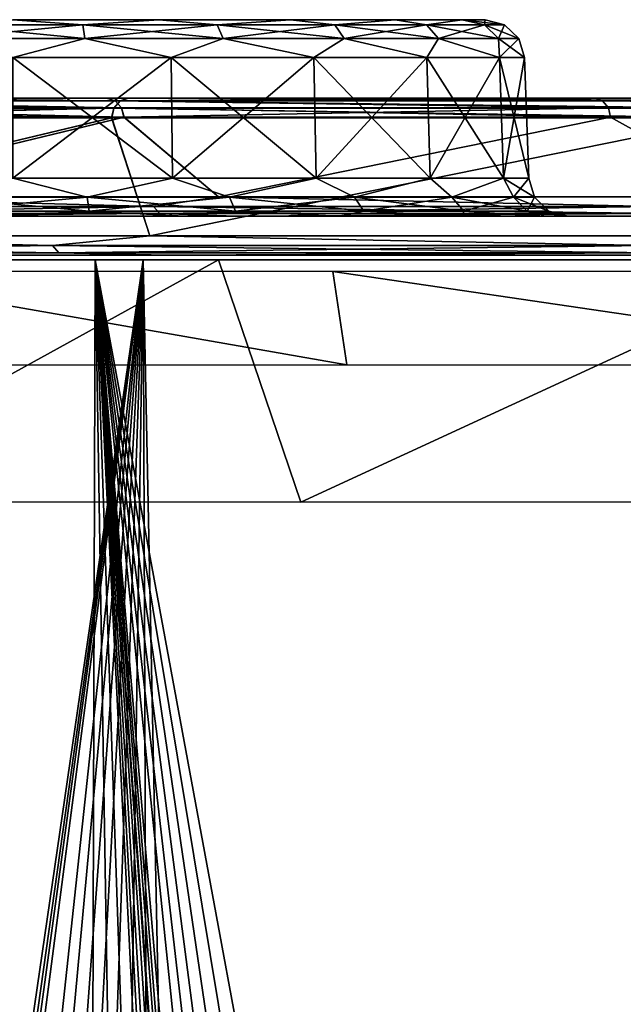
# Model space of a CAD drawing. Header units: millimetres. Extents: x -125 to 125, y -46 to 12.
# Tile 8 of 113: x -107.41 to -99.73, y -0.54 to 12. Entities that reach past the tile are written whole.
import ezdxf

# ---------------------------------------------------------------- set-up
doc = ezdxf.new("R2010")
doc.units = ezdxf.units.MM
doc.header["$LTSCALE"] = 26.699852
for name, color, linetype in [('1', 7, 'CONTINUOUS'), ('11', 7, 'CONTINUOUS'), ('15', 7, 'CONTINUOUS'), ('16', 7, 'CONTINUOUS'), ('180', 7, 'CONTINUOUS'), ('182', 7, 'CONTINUOUS'), ('183', 7, 'CONTINUOUS'), ('2', 7, 'CONTINUOUS'), ('3', 7, 'CONTINUOUS'), ('35', 7, 'CONTINUOUS'), ('36', 7, 'CONTINUOUS'), ('4', 7, 'CONTINUOUS'), ('5', 7, 'CONTINUOUS'), ('6', 7, 'CONTINUOUS'), ('73', 7, 'CONTINUOUS'), ('74', 7, 'CONTINUOUS'), ('83', 7, 'CONTINUOUS'), ('84', 7, 'CONTINUOUS'), ('89', 7, 'CONTINUOUS'), ('90', 7, 'CONTINUOUS'), ('91', 7, 'CONTINUOUS'), ('92', 7, 'CONTINUOUS'), ('93', 7, 'CONTINUOUS'), ('94', 7, 'CONTINUOUS')]:
    doc.layers.add(name, color=color, linetype=linetype)

msp = doc.modelspace()

# ---------------------------------------------------------------- linework, layer by layer
at = {"layer": '1', "linetype": 'Continuous'}
for points in [[(-112.622, 11, -53.427), (-117.837, 11, -40.653), (-106.308, 11, -50.386), (-112.622, 11, -53.427)], [(-111.221, 11, 38.339), (-117.837, 11, 40.653), (-106.308, 11, 50.386), (-111.221, 11, 38.339)], [(-106.308, 11, -50.386), (-117.837, 11, -40.653), (-111.221, 11, -38.339), (-106.308, 11, -50.386)], [(-117.837, 11, 40.653), (-112.622, 11, 53.427), (-106.308, 11, 50.386), (-117.837, 11, 40.653)], [(-106.028, 11, -65.545), (-112.622, 11, -53.427), (-100.094, 11, -61.816), (-106.028, 11, -65.545)], [(-112.622, 11, 53.427), (-106.028, 11, 65.545), (-100.094, 11, 61.816), (-112.622, 11, 53.427)], [(-106.308, 11, 50.386), (-112.622, 11, 53.427), (-100.094, 11, 61.816), (-106.308, 11, 50.386)], [(-100.094, 11, -61.816), (-112.622, 11, -53.427), (-106.308, 11, -50.386), (-100.094, 11, -61.816)], [(-106.028, 11, 65.545), (-98.135, 11, 76.861), (-92.655, 11, 72.491), (-106.028, 11, 65.545)], [(-100.094, 11, 61.816), (-106.028, 11, 65.545), (-92.655, 11, 72.491), (-100.094, 11, 61.816)], [(-92.655, 11, -72.491), (-106.028, 11, -65.545), (-100.094, 11, -61.816), (-92.655, 11, -72.491)], [(-98.135, 11, -76.861), (-106.028, 11, -65.545), (-92.655, 11, -72.491), (-98.135, 11, -76.861)]]:
    msp.add_3dface(points, dxfattribs=at)
at = {"layer": '11', "linetype": 'Continuous'}
for points in [[(-107.5, 12, -6.017), (-105.641, 12, 5.723), (-105.641, 12, -5.723), (-107.5, 12, -6.017)], [(-107.5, 12, 6.017), (-105.641, 12, 5.723), (-107.5, 12, -6.017), (-107.5, 12, 6.017)], [(-105.641, 12, -5.723), (-103.963, 12, 4.868), (-103.963, 12, -4.868), (-105.641, 12, -5.723)], [(-105.641, 12, 5.723), (-103.963, 12, 4.868), (-105.641, 12, -5.723), (-105.641, 12, 5.723)], [(-103.963, 12, -4.868), (-102.632, 12, 3.537), (-102.632, 12, -3.537), (-103.963, 12, -4.868)], [(-103.963, 12, 4.868), (-102.632, 12, 3.537), (-103.963, 12, -4.868), (-103.963, 12, 4.868)], [(-102.632, 12, 3.537), (-101.777, 12, 1.859), (-102.632, 12, -3.537), (-102.632, 12, 3.537)], [(-102.632, 12, -3.537), (-101.777, 12, 1.859), (-101.777, 12, -1.859), (-102.632, 12, -3.537)], [(-101.777, 12, 1.859), (-101.483, 12), (-101.777, 12, -1.859), (-101.777, 12, 1.859)]]:
    msp.add_3dface(points, dxfattribs=at)
at = {"layer": '15', "linetype": 'Continuous'}
for points in [[(-107.5, 11.517, -6.517), (-105.486, 11.517, -6.198), (-107.5, 9.983, -6.57), (-107.5, 11.517, -6.517)], [(-107.5, 9.983, -6.57), (-105.486, 11.517, -6.198), (-105.47, 9.983, -6.249), (-107.5, 9.983, -6.57)], [(-105.486, 11.517, -6.198), (-103.669, 11.517, -5.272), (-105.47, 9.983, -6.249), (-105.486, 11.517, -6.198)], [(-105.47, 9.983, -6.249), (-103.669, 11.517, -5.272), (-103.638, 9.983, -5.316), (-105.47, 9.983, -6.249)], [(-103.669, 11.517, -5.272), (-102.228, 11.517, -3.831), (-103.638, 9.983, -5.316), (-103.669, 11.517, -5.272)], [(-103.638, 9.983, -5.316), (-102.228, 11.517, -3.831), (-102.184, 9.983, -3.862), (-103.638, 9.983, -5.316)], [(-102.228, 11.517, -3.831), (-101.302, 11.517, -2.014), (-102.184, 9.983, -3.862), (-102.228, 11.517, -3.831)], [(-102.184, 9.983, -3.862), (-101.302, 11.517, -2.014), (-101.251, 9.983, -2.03), (-102.184, 9.983, -3.862)], [(-101.302, 11.517, -2.014), (-100.983, 11.517), (-101.251, 9.983, -2.03), (-101.302, 11.517, -2.014)], [(-101.251, 9.983, -2.03), (-100.983, 11.517), (-100.93, 9.983), (-101.251, 9.983, -2.03)]]:
    msp.add_3dface(points, dxfattribs=at)
at = {"layer": '16', "linetype": 'Continuous'}
for points in [[(-105.486, 11.517, 6.198), (-107.5, 11.517, 6.517), (-105.47, 9.983, 6.249), (-105.486, 11.517, 6.198)], [(-105.47, 9.983, 6.249), (-107.5, 11.517, 6.517), (-107.5, 9.983, 6.57), (-105.47, 9.983, 6.249)], [(-103.669, 11.517, 5.272), (-105.486, 11.517, 6.198), (-103.638, 9.983, 5.316), (-103.669, 11.517, 5.272)], [(-103.638, 9.983, 5.316), (-105.486, 11.517, 6.198), (-105.47, 9.983, 6.249), (-103.638, 9.983, 5.316)], [(-102.184, 9.983, 3.862), (-103.669, 11.517, 5.272), (-103.638, 9.983, 5.316), (-102.184, 9.983, 3.862)], [(-102.228, 11.517, 3.831), (-103.669, 11.517, 5.272), (-102.184, 9.983, 3.862), (-102.228, 11.517, 3.831)], [(-101.251, 9.983, 2.03), (-102.228, 11.517, 3.831), (-102.184, 9.983, 3.862), (-101.251, 9.983, 2.03)], [(-101.302, 11.517, 2.014), (-102.228, 11.517, 3.831), (-101.251, 9.983, 2.03), (-101.302, 11.517, 2.014)], [(-100.93, 9.983), (-100.983, 11.517), (-101.302, 11.517, 2.014), (-100.93, 9.983)], [(-100.93, 9.983), (-101.302, 11.517, 2.014), (-101.251, 9.983, 2.03), (-100.93, 9.983)]]:
    msp.add_3dface(points, dxfattribs=at)
at = {"layer": '180', "color": 2, "linetype": 'Continuous'}
for points in [[(-111.349, 8.942, 52.592), (-104.882, 8.942, 64.531), (-110.483, 5.856, 53.206), (-111.349, 8.942, 52.592)], [(-110.483, 5.856, 53.206), (-104.882, 8.942, 64.531), (-103.832, 5.856, 65.242), (-110.483, 5.856, 53.206)], [(-104.882, 8.942, 64.531), (-97.14, 8.942, 75.685), (-103.832, 5.856, 65.242), (-104.882, 8.942, 64.531)], [(-103.832, 5.856, 65.242), (-97.14, 8.942, 75.685), (-95.874, 5.856, 76.457), (-103.832, 5.856, 65.242)]]:
    msp.add_3dface(points, dxfattribs=at)
at = {"layer": '182', "color": 253, "linetype": 'Continuous', "true_color": 0xa2afbf}
for points in [[(-105.841, 8.942, -66.504), (-111.828, -32.128, -54.228), (-112.621, 8.942, -54.235), (-105.841, 8.942, -66.504)], [(-111.628, -32.221, -54.636), (-111.828, -32.128, -54.228), (-105.841, 8.942, -66.504), (-111.628, -32.221, -54.636)], [(-111.47, -32.335, -54.953), (-111.628, -32.221, -54.636), (-105.841, 8.942, -66.504), (-111.47, -32.335, -54.953)], [(-111.255, -32.585, -55.376), (-111.47, -32.335, -54.953), (-105.841, 8.942, -66.504), (-111.255, -32.585, -55.376)], [(-111.254, -32.587, -55.379), (-111.255, -32.585, -55.376), (-105.841, 8.942, -66.504), (-111.254, -32.587, -55.379)], [(-110.424, -33.595, -56.977), (-111.254, -32.587, -55.379), (-105.841, 8.942, -66.504), (-110.424, -33.595, -56.977)], [(-109.812, -34.078, -58.13), (-110.424, -33.595, -56.977), (-105.841, 8.942, -66.504), (-109.812, -34.078, -58.13)], [(-109.067, -34.487, -59.501), (-109.812, -34.078, -58.13), (-105.841, 8.942, -66.504), (-109.067, -34.487, -59.501)], [(-108.23, -34.77, -61.002), (-109.067, -34.487, -59.501), (-105.841, 8.942, -66.504), (-108.23, -34.77, -61.002)], [(-107.352, -34.897, -62.529), (-108.23, -34.77, -61.002), (-105.841, 8.942, -66.504), (-107.352, -34.897, -62.529)], [(-106.488, -34.868, -63.989), (-107.352, -34.897, -62.529), (-105.841, 8.942, -66.504), (-106.488, -34.868, -63.989)], [(-105.68, -34.699, -65.321), (-106.488, -34.868, -63.989), (-105.841, 8.942, -66.504), (-105.68, -34.699, -65.321)], [(-104.955, -34.418, -66.489), (-105.68, -34.699, -65.321), (-105.841, 8.942, -66.504), (-104.955, -34.418, -66.489)], [(-97.729, 8.942, -77.936), (-104.955, -34.418, -66.489), (-105.841, 8.942, -66.504), (-97.729, 8.942, -77.936)], [(-104.302, -34.038, -67.52), (-104.955, -34.418, -66.489), (-97.729, 8.942, -77.936), (-104.302, -34.038, -67.52)], [(-104.094, -33.926, -67.845), (-104.302, -34.038, -67.52), (-97.729, 8.942, -77.936), (-104.094, -33.926, -67.845)], [(-103.855, -33.858, -68.212), (-104.094, -33.926, -67.845), (-97.729, 8.942, -77.936), (-103.855, -33.858, -68.212)], [(-103.606, -33.846, -68.59), (-103.855, -33.858, -68.212), (-97.729, 8.942, -77.936), (-103.606, -33.846, -68.59)], [(-103.433, -33.871, -68.849), (-103.606, -33.846, -68.59), (-97.729, 8.942, -77.936), (-103.433, -33.871, -68.849)], [(-103.369, -33.888, -68.945), (-103.433, -33.871, -68.849), (-97.729, 8.942, -77.936), (-103.369, -33.888, -68.945)], [(-103.162, -33.971, -69.252), (-103.369, -33.888, -68.945), (-97.729, 8.942, -77.936), (-103.162, -33.971, -69.252)], [(-102.992, -34.083, -69.501), (-103.162, -33.971, -69.252), (-97.729, 8.942, -77.936), (-102.992, -34.083, -69.501)], [(-102.752, -34.349, -69.848), (-102.992, -34.083, -69.501), (-97.729, 8.942, -77.936), (-102.752, -34.349, -69.848)], [(-101.861, -35.381, -71.109), (-102.752, -34.349, -69.848), (-97.729, 8.942, -77.936), (-101.861, -35.381, -71.109)], [(-101.235, -35.848, -71.984), (-101.861, -35.381, -71.109), (-97.729, 8.942, -77.936), (-101.235, -35.848, -71.984)], [(-100.496, -36.228, -73.001), (-101.235, -35.848, -71.984), (-97.729, 8.942, -77.936), (-100.496, -36.228, -73.001)], [(-99.674, -36.485, -74.111), (-100.496, -36.228, -73.001), (-97.729, 8.942, -77.936), (-99.674, -36.485, -74.111)]]:
    msp.add_3dface(points, dxfattribs=at)
at = {"layer": '183', "color": 253, "linetype": 'Continuous', "true_color": 0xa2afbf}
for points in [[(-107.477, -34.889, 62.313), (-106.585, -34.879, 63.828), (-113.021, 8.942, 53.397), (-107.477, -34.889, 62.313)], [(-113.021, 8.942, 53.397), (-106.585, -34.879, 63.828), (-106.454, 8.942, 65.518), (-113.021, 8.942, 53.397)], [(-106.585, -34.879, 63.828), (-105.734, -34.714, 65.234), (-106.454, 8.942, 65.518), (-106.585, -34.879, 63.828)], [(-98.913, -36.589, 75.121), (-98.04, -36.562, 76.258), (-106.454, 8.942, 65.518), (-98.913, -36.589, 75.121)], [(-106.454, 8.942, 65.518), (-98.04, -36.562, 76.258), (-98.591, 8.942, 76.842), (-106.454, 8.942, 65.518)], [(-99.776, -36.461, 73.974), (-98.913, -36.589, 75.121), (-106.454, 8.942, 65.518), (-99.776, -36.461, 73.974)], [(-100.581, -36.192, 72.884), (-99.776, -36.461, 73.974), (-106.454, 8.942, 65.518), (-100.581, -36.192, 72.884)], [(-101.291, -35.812, 71.906), (-100.581, -36.192, 72.884), (-106.454, 8.942, 65.518), (-101.291, -35.812, 71.906)], [(-101.885, -35.36, 71.075), (-101.291, -35.812, 71.906), (-106.454, 8.942, 65.518), (-101.885, -35.36, 71.075)], [(-102.752, -34.349, 69.848), (-101.885, -35.36, 71.075), (-106.454, 8.942, 65.518), (-102.752, -34.349, 69.848)], [(-102.997, -34.079, 69.494), (-102.752, -34.349, 69.848), (-106.454, 8.942, 65.518), (-102.997, -34.079, 69.494)], [(-103.178, -33.964, 69.229), (-102.997, -34.079, 69.494), (-106.454, 8.942, 65.518), (-103.178, -33.964, 69.229)], [(-103.394, -33.881, 68.908), (-103.178, -33.964, 69.229), (-106.454, 8.942, 65.518), (-103.394, -33.881, 68.908)], [(-103.434, -33.871, 68.849), (-103.394, -33.881, 68.908), (-106.454, 8.942, 65.518), (-103.434, -33.871, 68.849)], [(-103.633, -33.845, 68.549), (-103.434, -33.871, 68.849), (-106.454, 8.942, 65.518), (-103.633, -33.845, 68.549)], [(-103.875, -33.861, 68.182), (-103.633, -33.845, 68.549), (-106.454, 8.942, 65.518), (-103.875, -33.861, 68.182)], [(-104.099, -33.928, 67.837), (-103.875, -33.861, 68.182), (-106.454, 8.942, 65.518), (-104.099, -33.928, 67.837)], [(-104.302, -34.038, 67.52), (-104.099, -33.928, 67.837), (-106.454, 8.942, 65.518), (-104.302, -34.038, 67.52)], [(-104.965, -34.422, 66.473), (-104.302, -34.038, 67.52), (-106.454, 8.942, 65.518), (-104.965, -34.422, 66.473)], [(-105.734, -34.714, 65.234), (-104.965, -34.422, 66.473), (-106.454, 8.942, 65.518), (-105.734, -34.714, 65.234)]]:
    msp.add_3dface(points, dxfattribs=at)
at = {"layer": '2', "linetype": 'Continuous'}
for points in [[(-117.117, 9.5), (117.117, 9.5), (116.325, 9.5, -13.596), (-117.117, 9.5)], [(-116.325, 9.5, 13.596), (117.117, 9.5), (-117.117, 9.5), (-116.325, 9.5, 13.596)], [(-116.325, 9.5, -13.596), (-117.117, 9.5), (116.325, 9.5, -13.596), (-116.325, 9.5, -13.596)], [(116.325, 9.5, 13.596), (117.117, 9.5), (-116.325, 9.5, 13.596), (116.325, 9.5, 13.596)], [(-113.96, 9.5, 27.009), (116.325, 9.5, 13.596), (-116.325, 9.5, 13.596), (-113.96, 9.5, 27.009)], [(113.96, 9.5, -27.009), (-116.325, 9.5, -13.596), (116.325, 9.5, -13.596), (113.96, 9.5, -27.009)], [(-113.96, 9.5, -27.009), (-116.325, 9.5, -13.596), (113.96, 9.5, -27.009), (-113.96, 9.5, -27.009)], [(-110.054, 9.5, 40.056), (113.96, 9.5, 27.009), (-113.96, 9.5, 27.009), (-110.054, 9.5, 40.056)], [(113.96, 9.5, 27.009), (116.325, 9.5, 13.596), (-113.96, 9.5, 27.009), (113.96, 9.5, 27.009)], [(110.054, 9.5, -40.056), (-113.96, 9.5, -27.009), (113.96, 9.5, -27.009), (110.054, 9.5, -40.056)], [(-110.054, 9.5, -40.056), (-113.96, 9.5, -27.009), (110.054, 9.5, -40.056), (-110.054, 9.5, -40.056)], [(104.66, 9.5, -52.562), (-110.054, 9.5, -40.056), (110.054, 9.5, -40.056), (104.66, 9.5, -52.562)], [(-104.66, 9.5, 52.562), (110.054, 9.5, 40.056), (-110.054, 9.5, 40.056), (-104.66, 9.5, 52.562)], [(110.054, 9.5, 40.056), (113.96, 9.5, 27.009), (-110.054, 9.5, 40.056), (110.054, 9.5, 40.056)], [(-104.66, 9.5, -52.562), (-110.054, 9.5, -40.056), (104.66, 9.5, -52.562), (-104.66, 9.5, -52.562)], [(97.85, 9.5, -64.357), (-104.66, 9.5, -52.562), (104.66, 9.5, -52.562), (97.85, 9.5, -64.357)], [(-97.85, 9.5, -64.357), (-104.66, 9.5, -52.562), (97.85, 9.5, -64.357), (-97.85, 9.5, -64.357)], [(-97.85, 9.5, 64.357), (104.66, 9.5, 52.562), (-104.66, 9.5, 52.562), (-97.85, 9.5, 64.357)], [(104.66, 9.5, 52.562), (110.054, 9.5, 40.056), (-104.66, 9.5, 52.562), (104.66, 9.5, 52.562)]]:
    msp.add_3dface(points, dxfattribs=at)
at = {"layer": '3', "linetype": 'Continuous'}
for points in [[(-123.868, 9, 13.956), (-124.652, 9), (123.868, 9, 13.956), (-123.868, 9, 13.956)], [(-124.652, 9), (124.652, 9), (123.868, 9, 13.956), (-124.652, 9)], [(-123.868, 9, -13.956), (124.652, 9), (-124.652, 9), (-123.868, 9, -13.956)], [(123.868, 9, -13.956), (124.652, 9), (-123.868, 9, -13.956), (123.868, 9, -13.956)], [(121.527, 9, 27.737), (-123.868, 9, 13.956), (123.868, 9, 13.956), (121.527, 9, 27.737)], [(-121.527, 9, 27.737), (-123.868, 9, 13.956), (121.527, 9, 27.737), (-121.527, 9, 27.737)], [(-121.527, 9, -27.737), (123.868, 9, -13.956), (-123.868, 9, -13.956), (-121.527, 9, -27.737)], [(117.657, 9, 41.17), (-121.527, 9, 27.737), (121.527, 9, 27.737), (117.657, 9, 41.17)], [(-117.657, 9, 41.17), (-121.527, 9, 27.737), (117.657, 9, 41.17), (-117.657, 9, 41.17)], [(-117.657, 9, -41.17), (121.527, 9, -27.737), (-121.527, 9, -27.737), (-117.657, 9, -41.17)], [(121.527, 9, -27.737), (123.868, 9, -13.956), (-121.527, 9, -27.737), (121.527, 9, -27.737)], [(112.308, 9, 54.084), (-117.657, 9, 41.17), (117.657, 9, 41.17), (112.308, 9, 54.084)], [(-112.308, 9, 54.084), (-117.657, 9, 41.17), (112.308, 9, 54.084), (-112.308, 9, 54.084)], [(-112.308, 9, -54.084), (117.657, 9, -41.17), (-117.657, 9, -41.17), (-112.308, 9, -54.084)], [(117.657, 9, -41.17), (121.527, 9, -27.737), (-117.657, 9, -41.17), (117.657, 9, -41.17)], [(105.546, 9, 66.319), (-112.308, 9, 54.084), (112.308, 9, 54.084), (105.546, 9, 66.319)], [(-105.546, 9, 66.319), (-112.308, 9, 54.084), (105.546, 9, 66.319), (-105.546, 9, 66.319)], [(-105.546, 9, -66.319), (112.308, 9, -54.084), (-112.308, 9, -54.084), (-105.546, 9, -66.319)], [(112.308, 9, -54.084), (117.657, 9, -41.17), (-112.308, 9, -54.084), (112.308, 9, -54.084)], [(97.457, 9, 77.719), (-105.546, 9, 66.319), (105.546, 9, 66.319), (97.457, 9, 77.719)], [(-97.457, 9, 77.719), (-105.546, 9, 66.319), (97.457, 9, 77.719), (-97.457, 9, 77.719)], [(-97.457, 9, -77.719), (105.546, 9, -66.319), (-105.546, 9, -66.319), (-97.457, 9, -77.719)], [(105.546, 9, -66.319), (112.308, 9, -54.084), (-105.546, 9, -66.319), (105.546, 9, -66.319)]]:
    msp.add_3dface(points, dxfattribs=at)
at = {"layer": '35', "linetype": 'Continuous'}
for points in [[(-110.987, 10.757, -38.251), (-110.289, 9.743, -40.142), (-106.086, 10.757, -50.269), (-110.987, 10.757, -38.251)], [(-110.289, 9.743, -40.142), (-104.883, 9.743, -52.674), (-106.086, 10.757, -50.269), (-110.289, 9.743, -40.142)], [(-106.086, 10.757, -50.269), (-104.883, 9.743, -52.674), (-99.889, 10.757, -61.673), (-106.086, 10.757, -50.269)], [(-104.883, 9.743, -52.674), (-98.059, 9.743, -64.494), (-99.889, 10.757, -61.673), (-104.883, 9.743, -52.674)], [(-99.889, 10.757, -61.673), (-98.059, 9.743, -64.494), (-92.47, 10.757, -72.322), (-99.889, 10.757, -61.673)]]:
    msp.add_3dface(points, dxfattribs=at)
at = {"layer": '36', "linetype": 'Continuous'}
for points in [[(-110.985, 10.757, 38.258), (-106.084, 10.757, 50.274), (-110.289, 9.743, 40.142), (-110.985, 10.757, 38.258)], [(-110.289, 9.743, 40.142), (-106.084, 10.757, 50.274), (-104.883, 9.743, 52.674), (-110.289, 9.743, 40.142)], [(-106.084, 10.757, 50.274), (-99.887, 10.757, 61.676), (-104.883, 9.743, 52.674), (-106.084, 10.757, 50.274)], [(-104.883, 9.743, 52.674), (-99.887, 10.757, 61.676), (-98.059, 9.743, 64.494), (-104.883, 9.743, 52.674)], [(-99.887, 10.757, 61.676), (-92.469, 10.757, 72.324), (-98.059, 9.743, 64.494), (-99.887, 10.757, 61.676)]]:
    msp.add_3dface(points, dxfattribs=at)
at = {"layer": '4', "linetype": 'Continuous'}
for points in [[(-103.247, 7.607, 64.874), (-110.049, 8.793, 52.997), (-109.861, 7.607, 52.906), (-103.247, 7.607, 64.874)], [(-103.424, 8.793, 64.985), (-110.049, 8.793, 52.997), (-103.247, 7.607, 64.874), (-103.424, 8.793, 64.985)], [(-95.334, 7.607, 76.026), (-103.424, 8.793, 64.985), (-103.247, 7.607, 64.874), (-95.334, 7.607, 76.026)], [(-95.497, 8.793, 76.157), (-103.424, 8.793, 64.985), (-95.334, 7.607, 76.026), (-95.497, 8.793, 76.157)]]:
    msp.add_3dface(points, dxfattribs=at)
at = {"layer": '5', "linetype": 'Continuous'}
for points in [[(-112.848, 10.75, -53.534), (-106.243, 10.75, -65.673), (-112.533, 9.25, -54.193), (-112.848, 10.75, -53.534)], [(-112.533, 9.25, -54.193), (-106.243, 10.75, -65.673), (-105.758, 9.25, -66.452), (-112.533, 9.25, -54.193)], [(-106.243, 10.75, -65.673), (-98.337, 10.75, -77.009), (-105.758, 9.25, -66.452), (-106.243, 10.75, -65.673)], [(-105.758, 9.25, -66.452), (-98.337, 10.75, -77.009), (-97.652, 9.25, -77.875), (-105.758, 9.25, -66.452)]]:
    msp.add_3dface(points, dxfattribs=at)
at = {"layer": '6', "linetype": 'Continuous'}
for points in [[(-112.85, 10.75, 53.529), (-112.533, 9.25, 54.193), (-106.245, 10.75, 65.67), (-112.85, 10.75, 53.529)], [(-112.533, 9.25, 54.193), (-105.758, 9.25, 66.452), (-106.245, 10.75, 65.67), (-112.533, 9.25, 54.193)], [(-106.245, 10.75, 65.67), (-105.758, 9.25, 66.452), (-98.338, 10.75, 77.007), (-106.245, 10.75, 65.67)], [(-105.758, 9.25, 66.452), (-97.652, 9.25, 77.875), (-98.338, 10.75, 77.007), (-105.758, 9.25, 66.452)]]:
    msp.add_3dface(points, dxfattribs=at)
at = {"layer": '73', "linetype": 'Continuous'}
for points in [[(-106.583, 11.76, 6.379), (-108.391, 11.936, 6.198), (-108.417, 11.76, 6.379), (-106.583, 11.76, 6.379)], [(-106.609, 11.936, 6.198), (-107.5, 12, 6.017), (-108.391, 11.936, 6.198), (-106.609, 11.936, 6.198)], [(-106.609, 11.936, 6.198), (-108.391, 11.936, 6.198), (-106.583, 11.76, 6.379), (-106.609, 11.936, 6.198)], [(-105.641, 12, 5.723), (-107.5, 12, 6.017), (-106.609, 11.936, 6.198), (-105.641, 12, 5.723)], [(-104.899, 11.936, 5.696), (-105.641, 12, 5.723), (-106.609, 11.936, 6.198), (-104.899, 11.936, 5.696)], [(-104.899, 11.936, 5.696), (-106.609, 11.936, 6.198), (-104.823, 11.76, 5.862), (-104.899, 11.936, 5.696)], [(-104.823, 11.76, 5.862), (-106.609, 11.936, 6.198), (-106.583, 11.76, 6.379), (-104.823, 11.76, 5.862)], [(-103.963, 12, 4.868), (-105.641, 12, 5.723), (-104.899, 11.936, 5.696), (-103.963, 12, 4.868)], [(-103.399, 11.936, 4.732), (-103.963, 12, 4.868), (-104.899, 11.936, 5.696), (-103.399, 11.936, 4.732)], [(-103.399, 11.936, 4.732), (-104.899, 11.936, 5.696), (-103.28, 11.76, 4.87), (-103.399, 11.936, 4.732)], [(-103.28, 11.76, 4.87), (-104.899, 11.936, 5.696), (-104.823, 11.76, 5.862), (-103.28, 11.76, 4.87)], [(-102.632, 12, 3.537), (-103.963, 12, 4.868), (-103.399, 11.936, 4.732), (-102.632, 12, 3.537)], [(-102.232, 11.936, 3.385), (-102.632, 12, 3.537), (-103.399, 11.936, 4.732), (-102.232, 11.936, 3.385)], [(-102.232, 11.936, 3.385), (-103.399, 11.936, 4.732), (-102.079, 11.76, 3.484), (-102.232, 11.936, 3.385)], [(-102.079, 11.76, 3.484), (-103.399, 11.936, 4.732), (-103.28, 11.76, 4.87), (-102.079, 11.76, 3.484)], [(-101.777, 12, 1.859), (-102.632, 12, 3.537), (-102.232, 11.936, 3.385), (-101.777, 12, 1.859)], [(-101.492, 11.936, 1.764), (-101.777, 12, 1.859), (-102.232, 11.936, 3.385), (-101.492, 11.936, 1.764)], [(-101.492, 11.936, 1.764), (-102.232, 11.936, 3.385), (-101.317, 11.76, 1.816), (-101.492, 11.936, 1.764)], [(-101.317, 11.76, 1.816), (-102.232, 11.936, 3.385), (-102.079, 11.76, 3.484), (-101.317, 11.76, 1.816)], [(-101.238, 11.936), (-101.777, 12, 1.859), (-101.492, 11.936, 1.764), (-101.238, 11.936)], [(-101.483, 12), (-101.777, 12, 1.859), (-101.238, 11.936), (-101.483, 12)], [(-101.238, 11.936), (-101.492, 11.936, 1.764), (-101.056, 11.76), (-101.238, 11.936)], [(-101.056, 11.76), (-101.492, 11.936, 1.764), (-101.317, 11.76, 1.816), (-101.056, 11.76)], [(-107.5, 11.517, 6.517), (-106.583, 11.76, 6.379), (-108.417, 11.76, 6.379), (-107.5, 11.517, 6.517)], [(-107.5, 11.517, 6.517), (-105.486, 11.517, 6.198), (-106.583, 11.76, 6.379), (-107.5, 11.517, 6.517)], [(-105.486, 11.517, 6.198), (-104.823, 11.76, 5.862), (-106.583, 11.76, 6.379), (-105.486, 11.517, 6.198)], [(-105.486, 11.517, 6.198), (-103.669, 11.517, 5.272), (-104.823, 11.76, 5.862), (-105.486, 11.517, 6.198)], [(-103.669, 11.517, 5.272), (-103.28, 11.76, 4.87), (-104.823, 11.76, 5.862), (-103.669, 11.517, 5.272)], [(-103.669, 11.517, 5.272), (-102.228, 11.517, 3.831), (-103.28, 11.76, 4.87), (-103.669, 11.517, 5.272)], [(-102.228, 11.517, 3.831), (-102.079, 11.76, 3.484), (-103.28, 11.76, 4.87), (-102.228, 11.517, 3.831)], [(-102.228, 11.517, 3.831), (-101.302, 11.517, 2.014), (-102.079, 11.76, 3.484), (-102.228, 11.517, 3.831)], [(-101.302, 11.517, 2.014), (-101.317, 11.76, 1.816), (-102.079, 11.76, 3.484), (-101.302, 11.517, 2.014)], [(-101.302, 11.517, 2.014), (-100.983, 11.517), (-101.317, 11.76, 1.816), (-101.302, 11.517, 2.014)], [(-100.983, 11.517), (-101.056, 11.76), (-101.317, 11.76, 1.816), (-100.983, 11.517)]]:
    msp.add_3dface(points, dxfattribs=at)
at = {"layer": '74', "linetype": 'Continuous'}
for points in [[(-108.391, 11.936, -6.198), (-106.609, 11.936, -6.198), (-108.417, 11.76, -6.379), (-108.391, 11.936, -6.198)], [(-108.417, 11.76, -6.379), (-106.609, 11.936, -6.198), (-106.583, 11.76, -6.379), (-108.417, 11.76, -6.379)], [(-108.391, 11.936, -6.198), (-107.5, 12, -6.017), (-106.609, 11.936, -6.198), (-108.391, 11.936, -6.198)], [(-107.5, 12, -6.017), (-105.641, 12, -5.723), (-106.609, 11.936, -6.198), (-107.5, 12, -6.017)], [(-106.609, 11.936, -6.198), (-105.641, 12, -5.723), (-104.899, 11.936, -5.696), (-106.609, 11.936, -6.198)], [(-106.609, 11.936, -6.198), (-104.899, 11.936, -5.696), (-106.583, 11.76, -6.379), (-106.609, 11.936, -6.198)], [(-106.583, 11.76, -6.379), (-104.899, 11.936, -5.696), (-104.823, 11.76, -5.862), (-106.583, 11.76, -6.379)], [(-105.641, 12, -5.723), (-103.963, 12, -4.868), (-104.899, 11.936, -5.696), (-105.641, 12, -5.723)], [(-104.899, 11.936, -5.696), (-103.963, 12, -4.868), (-103.399, 11.936, -4.732), (-104.899, 11.936, -5.696)], [(-104.899, 11.936, -5.696), (-103.399, 11.936, -4.732), (-104.823, 11.76, -5.862), (-104.899, 11.936, -5.696)], [(-104.823, 11.76, -5.862), (-103.399, 11.936, -4.732), (-103.28, 11.76, -4.87), (-104.823, 11.76, -5.862)], [(-103.963, 12, -4.868), (-102.632, 12, -3.537), (-103.399, 11.936, -4.732), (-103.963, 12, -4.868)], [(-103.399, 11.936, -4.732), (-102.632, 12, -3.537), (-102.232, 11.936, -3.385), (-103.399, 11.936, -4.732)], [(-103.399, 11.936, -4.732), (-102.232, 11.936, -3.385), (-103.28, 11.76, -4.87), (-103.399, 11.936, -4.732)], [(-103.28, 11.76, -4.87), (-102.232, 11.936, -3.385), (-102.079, 11.76, -3.484), (-103.28, 11.76, -4.87)], [(-102.632, 12, -3.537), (-101.777, 12, -1.859), (-102.232, 11.936, -3.385), (-102.632, 12, -3.537)], [(-102.232, 11.936, -3.385), (-101.777, 12, -1.859), (-101.492, 11.936, -1.764), (-102.232, 11.936, -3.385)], [(-102.232, 11.936, -3.385), (-101.492, 11.936, -1.764), (-102.079, 11.76, -3.484), (-102.232, 11.936, -3.385)], [(-102.079, 11.76, -3.484), (-101.492, 11.936, -1.764), (-101.317, 11.76, -1.816), (-102.079, 11.76, -3.484)], [(-101.777, 12, -1.859), (-101.483, 12), (-101.492, 11.936, -1.764), (-101.777, 12, -1.859)], [(-101.483, 12), (-101.238, 11.936), (-101.492, 11.936, -1.764), (-101.483, 12)], [(-101.492, 11.936, -1.764), (-101.238, 11.936), (-101.317, 11.76, -1.816), (-101.492, 11.936, -1.764)], [(-101.238, 11.936), (-101.056, 11.76), (-101.317, 11.76, -1.816), (-101.238, 11.936)], [(-107.5, 11.517, -6.517), (-108.417, 11.76, -6.379), (-106.583, 11.76, -6.379), (-107.5, 11.517, -6.517)], [(-105.486, 11.517, -6.198), (-107.5, 11.517, -6.517), (-106.583, 11.76, -6.379), (-105.486, 11.517, -6.198)], [(-105.486, 11.517, -6.198), (-106.583, 11.76, -6.379), (-104.823, 11.76, -5.862), (-105.486, 11.517, -6.198)], [(-103.669, 11.517, -5.272), (-105.486, 11.517, -6.198), (-104.823, 11.76, -5.862), (-103.669, 11.517, -5.272)], [(-103.669, 11.517, -5.272), (-104.823, 11.76, -5.862), (-103.28, 11.76, -4.87), (-103.669, 11.517, -5.272)], [(-102.228, 11.517, -3.831), (-103.669, 11.517, -5.272), (-103.28, 11.76, -4.87), (-102.228, 11.517, -3.831)], [(-102.228, 11.517, -3.831), (-103.28, 11.76, -4.87), (-102.079, 11.76, -3.484), (-102.228, 11.517, -3.831)], [(-101.302, 11.517, -2.014), (-102.228, 11.517, -3.831), (-102.079, 11.76, -3.484), (-101.302, 11.517, -2.014)], [(-101.302, 11.517, -2.014), (-102.079, 11.76, -3.484), (-101.317, 11.76, -1.816), (-101.302, 11.517, -2.014)], [(-101.056, 11.76), (-101.302, 11.517, -2.014), (-101.317, 11.76, -1.816), (-101.056, 11.76)], [(-100.983, 11.517), (-101.302, 11.517, -2.014), (-101.056, 11.76), (-100.983, 11.517)]]:
    msp.add_3dface(points, dxfattribs=at)
at = {"layer": '83', "linetype": 'Continuous'}
for points in [[(-107.5, 9.983, 6.57), (-108.445, 9.74, 6.575), (-106.555, 9.74, 6.575), (-107.5, 9.983, 6.57)], [(-105.47, 9.983, 6.249), (-107.5, 9.983, 6.57), (-106.555, 9.74, 6.575), (-105.47, 9.983, 6.249)], [(-105.47, 9.983, 6.249), (-106.555, 9.74, 6.575), (-104.74, 9.74, 6.043), (-105.47, 9.983, 6.249)], [(-103.638, 9.983, 5.316), (-105.47, 9.983, 6.249), (-104.74, 9.74, 6.043), (-103.638, 9.983, 5.316)], [(-103.638, 9.983, 5.316), (-104.74, 9.74, 6.043), (-103.15, 9.74, 5.02), (-103.638, 9.983, 5.316)], [(-102.184, 9.983, 3.862), (-103.638, 9.983, 5.316), (-103.15, 9.74, 5.02), (-102.184, 9.983, 3.862)], [(-102.184, 9.983, 3.862), (-103.15, 9.74, 5.02), (-101.911, 9.74, 3.592), (-102.184, 9.983, 3.862)], [(-101.251, 9.983, 2.03), (-102.184, 9.983, 3.862), (-101.911, 9.74, 3.592), (-101.251, 9.983, 2.03)], [(-101.251, 9.983, 2.03), (-101.911, 9.74, 3.592), (-101.126, 9.74, 1.872), (-101.251, 9.983, 2.03)], [(-101.251, 9.983, 2.03), (-101.126, 9.74, 1.872), (-100.857, 9.74), (-101.251, 9.983, 2.03)], [(-100.93, 9.983), (-101.251, 9.983, 2.03), (-100.857, 9.74), (-100.93, 9.983)], [(-108.471, 9.564, 6.756), (-106.529, 9.564, 6.756), (-108.445, 9.74, 6.575), (-108.471, 9.564, 6.756)], [(-108.445, 9.74, 6.575), (-106.529, 9.564, 6.756), (-106.555, 9.74, 6.575), (-108.445, 9.74, 6.575)], [(-106.529, 9.564, 6.756), (-104.665, 9.564, 6.209), (-106.555, 9.74, 6.575), (-106.529, 9.564, 6.756)], [(-106.555, 9.74, 6.575), (-104.665, 9.564, 6.209), (-104.74, 9.74, 6.043), (-106.555, 9.74, 6.575)], [(-104.74, 9.74, 6.043), (-103.03, 9.564, 5.158), (-103.15, 9.74, 5.02), (-104.74, 9.74, 6.043)], [(-104.665, 9.564, 6.209), (-103.03, 9.564, 5.158), (-104.74, 9.74, 6.043), (-104.665, 9.564, 6.209)], [(-103.15, 9.74, 5.02), (-101.758, 9.564, 3.69), (-101.911, 9.74, 3.592), (-103.15, 9.74, 5.02)], [(-103.03, 9.564, 5.158), (-101.758, 9.564, 3.69), (-103.15, 9.74, 5.02), (-103.03, 9.564, 5.158)], [(-101.911, 9.74, 3.592), (-100.951, 9.564, 1.923), (-101.126, 9.74, 1.872), (-101.911, 9.74, 3.592)], [(-101.758, 9.564, 3.69), (-100.951, 9.564, 1.923), (-101.911, 9.74, 3.592), (-101.758, 9.564, 3.69)], [(-101.126, 9.74, 1.872), (-100.675, 9.564), (-100.857, 9.74), (-101.126, 9.74, 1.872)], [(-100.951, 9.564, 1.923), (-100.675, 9.564), (-101.126, 9.74, 1.872), (-100.951, 9.564, 1.923)], [(-106.529, 9.564, 6.756), (-108.471, 9.564, 6.756), (-107.5, 9.5, 7.07), (-106.529, 9.564, 6.756)], [(-105.315, 9.5, 6.724), (-106.529, 9.564, 6.756), (-107.5, 9.5, 7.07), (-105.315, 9.5, 6.724)], [(-104.665, 9.564, 6.209), (-106.529, 9.564, 6.756), (-105.315, 9.5, 6.724), (-104.665, 9.564, 6.209)], [(-103.344, 9.5, 5.72), (-104.665, 9.564, 6.209), (-105.315, 9.5, 6.724), (-103.344, 9.5, 5.72)], [(-103.03, 9.564, 5.158), (-104.665, 9.564, 6.209), (-103.344, 9.5, 5.72), (-103.03, 9.564, 5.158)], [(-101.78, 9.5, 4.156), (-103.03, 9.564, 5.158), (-103.344, 9.5, 5.72), (-101.78, 9.5, 4.156)], [(-101.758, 9.564, 3.69), (-103.03, 9.564, 5.158), (-101.78, 9.5, 4.156), (-101.758, 9.564, 3.69)], [(-100.776, 9.5, 2.185), (-101.758, 9.564, 3.69), (-101.78, 9.5, 4.156), (-100.776, 9.5, 2.185)], [(-100.951, 9.564, 1.923), (-101.758, 9.564, 3.69), (-100.776, 9.5, 2.185), (-100.951, 9.564, 1.923)], [(-100.43, 9.5), (-100.951, 9.564, 1.923), (-100.776, 9.5, 2.185), (-100.43, 9.5)], [(-100.675, 9.564), (-100.951, 9.564, 1.923), (-100.43, 9.5), (-100.675, 9.564)]]:
    msp.add_3dface(points, dxfattribs=at)
at = {"layer": '84', "linetype": 'Continuous'}
for points in [[(-107.5, 9.983, -6.57), (-106.555, 9.74, -6.575), (-108.445, 9.74, -6.575), (-107.5, 9.983, -6.57)], [(-107.5, 9.983, -6.57), (-105.47, 9.983, -6.249), (-106.555, 9.74, -6.575), (-107.5, 9.983, -6.57)], [(-105.47, 9.983, -6.249), (-104.74, 9.74, -6.043), (-106.555, 9.74, -6.575), (-105.47, 9.983, -6.249)], [(-105.47, 9.983, -6.249), (-103.638, 9.983, -5.316), (-104.74, 9.74, -6.043), (-105.47, 9.983, -6.249)], [(-103.638, 9.983, -5.316), (-103.15, 9.74, -5.02), (-104.74, 9.74, -6.043), (-103.638, 9.983, -5.316)], [(-103.638, 9.983, -5.316), (-102.184, 9.983, -3.862), (-103.15, 9.74, -5.02), (-103.638, 9.983, -5.316)], [(-102.184, 9.983, -3.862), (-101.911, 9.74, -3.592), (-103.15, 9.74, -5.02), (-102.184, 9.983, -3.862)], [(-102.184, 9.983, -3.862), (-101.251, 9.983, -2.03), (-101.911, 9.74, -3.592), (-102.184, 9.983, -3.862)], [(-101.251, 9.983, -2.03), (-101.126, 9.74, -1.872), (-101.911, 9.74, -3.592), (-101.251, 9.983, -2.03)], [(-101.251, 9.983, -2.03), (-100.93, 9.983), (-101.126, 9.74, -1.872), (-101.251, 9.983, -2.03)], [(-100.93, 9.983), (-100.857, 9.74), (-101.126, 9.74, -1.872), (-100.93, 9.983)], [(-106.555, 9.74, -6.575), (-108.471, 9.564, -6.756), (-108.445, 9.74, -6.575), (-106.555, 9.74, -6.575)], [(-106.529, 9.564, -6.756), (-108.471, 9.564, -6.756), (-106.555, 9.74, -6.575), (-106.529, 9.564, -6.756)], [(-104.74, 9.74, -6.043), (-106.529, 9.564, -6.756), (-106.555, 9.74, -6.575), (-104.74, 9.74, -6.043)], [(-104.665, 9.564, -6.209), (-106.529, 9.564, -6.756), (-104.74, 9.74, -6.043), (-104.665, 9.564, -6.209)], [(-103.15, 9.74, -5.02), (-104.665, 9.564, -6.209), (-104.74, 9.74, -6.043), (-103.15, 9.74, -5.02)], [(-103.03, 9.564, -5.158), (-104.665, 9.564, -6.209), (-103.15, 9.74, -5.02), (-103.03, 9.564, -5.158)], [(-101.911, 9.74, -3.592), (-103.03, 9.564, -5.158), (-103.15, 9.74, -5.02), (-101.911, 9.74, -3.592)], [(-101.758, 9.564, -3.69), (-103.03, 9.564, -5.158), (-101.911, 9.74, -3.592), (-101.758, 9.564, -3.69)], [(-101.126, 9.74, -1.872), (-101.758, 9.564, -3.69), (-101.911, 9.74, -3.592), (-101.126, 9.74, -1.872)], [(-100.951, 9.564, -1.923), (-101.758, 9.564, -3.69), (-101.126, 9.74, -1.872), (-100.951, 9.564, -1.923)], [(-100.857, 9.74), (-100.951, 9.564, -1.923), (-101.126, 9.74, -1.872), (-100.857, 9.74)], [(-100.857, 9.74), (-100.675, 9.564), (-100.951, 9.564, -1.923), (-100.857, 9.74)], [(-108.471, 9.564, -6.756), (-106.529, 9.564, -6.756), (-107.5, 9.5, -7.07), (-108.471, 9.564, -6.756)], [(-107.5, 9.5, -7.07), (-106.529, 9.564, -6.756), (-105.315, 9.5, -6.724), (-107.5, 9.5, -7.07)], [(-106.529, 9.564, -6.756), (-104.665, 9.564, -6.209), (-105.315, 9.5, -6.724), (-106.529, 9.564, -6.756)], [(-105.315, 9.5, -6.724), (-104.665, 9.564, -6.209), (-103.344, 9.5, -5.72), (-105.315, 9.5, -6.724)], [(-104.665, 9.564, -6.209), (-103.03, 9.564, -5.158), (-103.344, 9.5, -5.72), (-104.665, 9.564, -6.209)], [(-103.344, 9.5, -5.72), (-103.03, 9.564, -5.158), (-101.78, 9.5, -4.156), (-103.344, 9.5, -5.72)], [(-103.03, 9.564, -5.158), (-101.758, 9.564, -3.69), (-101.78, 9.5, -4.156), (-103.03, 9.564, -5.158)], [(-101.78, 9.5, -4.156), (-101.758, 9.564, -3.69), (-100.776, 9.5, -2.185), (-101.78, 9.5, -4.156)], [(-101.758, 9.564, -3.69), (-100.951, 9.564, -1.923), (-100.776, 9.5, -2.185), (-101.758, 9.564, -3.69)], [(-100.951, 9.564, -1.923), (-100.675, 9.564), (-100.776, 9.5, -2.185), (-100.951, 9.564, -1.923)], [(-100.675, 9.564), (-100.43, 9.5), (-100.776, 9.5, -2.185), (-100.675, 9.564)]]:
    msp.add_3dface(points, dxfattribs=at)
at = {"layer": '89', "linetype": 'Continuous'}
for points in [[(-106.995, 9.125, 64.377), (-112.533, 9.25, 54.193), (-113.328, 9.125, 52.431), (-106.995, 9.125, 64.377)], [(-105.758, 9.25, 66.452), (-112.533, 9.25, 54.193), (-106.995, 9.125, 64.377), (-105.758, 9.25, 66.452)], [(-99.407, 9.125, 75.567), (-105.758, 9.25, 66.452), (-106.995, 9.125, 64.377), (-99.407, 9.125, 75.567)], [(-97.652, 9.25, 77.875), (-105.758, 9.25, 66.452), (-99.407, 9.125, 75.567), (-97.652, 9.25, 77.875)], [(-106.995, 9.125, 64.377), (-113.328, 9.125, 52.431), (-106.916, 9.033, 64.329), (-106.995, 9.125, 64.377)], [(-106.916, 9.033, 64.329), (-113.328, 9.125, 52.431), (-113.245, 9.033, 52.393), (-106.916, 9.033, 64.329)], [(-112.308, 9, 54.084), (-106.916, 9.033, 64.329), (-113.245, 9.033, 52.393), (-112.308, 9, 54.084)], [(-112.308, 9, 54.084), (-105.546, 9, 66.319), (-106.916, 9.033, 64.329), (-112.308, 9, 54.084)], [(-99.407, 9.125, 75.567), (-106.995, 9.125, 64.377), (-99.334, 9.033, 75.512), (-99.407, 9.125, 75.567)], [(-99.334, 9.033, 75.512), (-106.995, 9.125, 64.377), (-106.916, 9.033, 64.329), (-99.334, 9.033, 75.512)], [(-105.546, 9, 66.319), (-99.334, 9.033, 75.512), (-106.916, 9.033, 64.329), (-105.546, 9, 66.319)], [(-105.546, 9, 66.319), (-97.457, 9, 77.719), (-99.334, 9.033, 75.512), (-105.546, 9, 66.319)]]:
    msp.add_3dface(points, dxfattribs=at)
at = {"layer": '90', "linetype": 'Continuous'}
for points in [[(-113.328, 9.125, -52.431), (-112.533, 9.25, -54.193), (-106.995, 9.125, -64.377), (-113.328, 9.125, -52.431)], [(-112.533, 9.25, -54.193), (-105.758, 9.25, -66.452), (-106.995, 9.125, -64.377), (-112.533, 9.25, -54.193)], [(-106.995, 9.125, -64.377), (-105.758, 9.25, -66.452), (-99.407, 9.125, -75.567), (-106.995, 9.125, -64.377)], [(-105.758, 9.25, -66.452), (-97.652, 9.25, -77.875), (-99.407, 9.125, -75.567), (-105.758, 9.25, -66.452)], [(-113.328, 9.125, -52.431), (-106.995, 9.125, -64.377), (-113.245, 9.033, -52.393), (-113.328, 9.125, -52.431)], [(-113.245, 9.033, -52.393), (-106.995, 9.125, -64.377), (-106.916, 9.033, -64.329), (-113.245, 9.033, -52.393)], [(-112.308, 9, -54.084), (-113.245, 9.033, -52.393), (-106.916, 9.033, -64.329), (-112.308, 9, -54.084)], [(-105.546, 9, -66.319), (-112.308, 9, -54.084), (-106.916, 9.033, -64.329), (-105.546, 9, -66.319)], [(-106.995, 9.125, -64.377), (-99.407, 9.125, -75.567), (-106.916, 9.033, -64.329), (-106.995, 9.125, -64.377)], [(-106.916, 9.033, -64.329), (-99.407, 9.125, -75.567), (-99.334, 9.033, -75.512), (-106.916, 9.033, -64.329)], [(-105.546, 9, -66.319), (-106.916, 9.033, -64.329), (-99.334, 9.033, -75.512), (-105.546, 9, -66.319)], [(-97.457, 9, -77.719), (-105.546, 9, -66.319), (-99.334, 9.033, -75.512), (-97.457, 9, -77.719)]]:
    msp.add_3dface(points, dxfattribs=at)
at = {"layer": '91', "linetype": 'Continuous'}
for points in [[(-112.819, 10.875, 53.517), (-106.214, 10.875, 65.656), (-112.735, 10.967, 53.48), (-112.819, 10.875, 53.517)], [(-106.214, 10.875, -65.656), (-112.819, 10.875, -53.517), (-112.735, 10.967, -53.48), (-106.214, 10.875, -65.656)], [(-106.028, 11, -65.545), (-106.134, 10.967, -65.611), (-112.735, 10.967, -53.48), (-106.028, 11, -65.545)], [(-112.622, 11, -53.427), (-106.028, 11, -65.545), (-112.735, 10.967, -53.48), (-112.622, 11, -53.427)], [(-112.622, 11, 53.427), (-112.735, 10.967, 53.48), (-106.134, 10.967, 65.611), (-112.622, 11, 53.427)], [(-112.735, 10.967, 53.48), (-106.214, 10.875, 65.656), (-106.134, 10.967, 65.611), (-112.735, 10.967, 53.48)], [(-106.134, 10.967, -65.611), (-106.214, 10.875, -65.656), (-112.735, 10.967, -53.48), (-106.134, 10.967, -65.611)], [(-106.028, 11, 65.545), (-112.622, 11, 53.427), (-106.134, 10.967, 65.611), (-106.028, 11, 65.545)], [(-106.214, 10.875, 65.656), (-98.308, 10.875, 76.992), (-106.134, 10.967, 65.611), (-106.214, 10.875, 65.656)], [(-98.308, 10.875, -76.992), (-106.214, 10.875, -65.656), (-106.134, 10.967, -65.611), (-98.308, 10.875, -76.992)], [(-106.028, 11, -65.545), (-98.135, 11, -76.861), (-106.134, 10.967, -65.611), (-106.028, 11, -65.545)], [(-106.028, 11, 65.545), (-106.134, 10.967, 65.611), (-98.234, 10.967, 76.938), (-106.028, 11, 65.545)], [(-98.135, 11, -76.861), (-98.234, 10.967, -76.938), (-106.134, 10.967, -65.611), (-98.135, 11, -76.861)], [(-106.134, 10.967, 65.611), (-98.308, 10.875, 76.992), (-98.234, 10.967, 76.938), (-106.134, 10.967, 65.611)], [(-98.234, 10.967, -76.938), (-98.308, 10.875, -76.992), (-106.134, 10.967, -65.611), (-98.234, 10.967, -76.938)], [(-98.135, 11, 76.861), (-106.028, 11, 65.545), (-98.234, 10.967, 76.938), (-98.135, 11, 76.861)], [(-112.85, 10.75, 53.529), (-106.245, 10.75, 65.67), (-112.819, 10.875, 53.517), (-112.85, 10.75, 53.529)], [(-106.243, 10.75, -65.673), (-112.848, 10.75, -53.534), (-106.214, 10.875, -65.656), (-106.243, 10.75, -65.673)], [(-106.214, 10.875, -65.656), (-112.848, 10.75, -53.534), (-112.819, 10.875, -53.517), (-106.214, 10.875, -65.656)], [(-112.819, 10.875, 53.517), (-106.245, 10.75, 65.67), (-106.214, 10.875, 65.656), (-112.819, 10.875, 53.517)], [(-106.245, 10.75, 65.67), (-98.338, 10.75, 77.007), (-106.214, 10.875, 65.656), (-106.245, 10.75, 65.67)], [(-98.337, 10.75, -77.009), (-106.243, 10.75, -65.673), (-106.214, 10.875, -65.656), (-98.337, 10.75, -77.009)], [(-98.308, 10.875, -76.992), (-98.337, 10.75, -77.009), (-106.214, 10.875, -65.656), (-98.308, 10.875, -76.992)], [(-106.214, 10.875, 65.656), (-98.338, 10.75, 77.007), (-98.308, 10.875, 76.992), (-106.214, 10.875, 65.656)]]:
    msp.add_3dface(points, dxfattribs=at)
at = {"layer": '92', "linetype": 'Continuous'}
for points in [[(-111.221, 11, -38.339), (-111.106, 10.968, -38.296), (-106.198, 10.968, -50.33), (-111.221, 11, -38.339)], [(-106.308, 11, -50.386), (-111.221, 11, -38.339), (-106.198, 10.968, -50.33), (-106.308, 11, -50.386)], [(-111.221, 11, 38.339), (-106.198, 10.968, 50.33), (-111.106, 10.968, 38.296), (-111.221, 11, 38.339)], [(-111.221, 11, 38.339), (-106.308, 11, 50.386), (-106.198, 10.968, 50.33), (-111.221, 11, 38.339)], [(-111.02, 10.879, -38.263), (-106.117, 10.879, -50.287), (-111.106, 10.968, -38.296), (-111.02, 10.879, -38.263)], [(-106.198, 10.968, 50.33), (-106.117, 10.879, 50.287), (-111.106, 10.968, 38.296), (-106.198, 10.968, 50.33)], [(-106.117, 10.879, 50.287), (-111.02, 10.879, 38.263), (-111.106, 10.968, 38.296), (-106.117, 10.879, 50.287)], [(-111.106, 10.968, -38.296), (-106.117, 10.879, -50.287), (-106.198, 10.968, -50.33), (-111.106, 10.968, -38.296)], [(-106.308, 11, -50.386), (-106.198, 10.968, -50.33), (-99.991, 10.968, -61.749), (-106.308, 11, -50.386)], [(-100.094, 11, -61.816), (-106.308, 11, -50.386), (-99.991, 10.968, -61.749), (-100.094, 11, -61.816)], [(-106.308, 11, 50.386), (-99.991, 10.968, 61.749), (-106.198, 10.968, 50.33), (-106.308, 11, 50.386)], [(-106.308, 11, 50.386), (-100.094, 11, 61.816), (-99.991, 10.968, 61.749), (-106.308, 11, 50.386)], [(-99.991, 10.968, 61.749), (-99.916, 10.879, 61.696), (-106.198, 10.968, 50.33), (-99.991, 10.968, 61.749)], [(-99.916, 10.879, 61.696), (-106.117, 10.879, 50.287), (-106.198, 10.968, 50.33), (-99.916, 10.879, 61.696)], [(-106.117, 10.879, -50.287), (-99.916, 10.879, -61.696), (-106.198, 10.968, -50.33), (-106.117, 10.879, -50.287)], [(-106.198, 10.968, -50.33), (-99.916, 10.879, -61.696), (-99.991, 10.968, -61.749), (-106.198, 10.968, -50.33)], [(-100.094, 11, -61.816), (-99.991, 10.968, -61.749), (-92.561, 10.968, -72.412), (-100.094, 11, -61.816)], [(-92.655, 11, -72.491), (-100.094, 11, -61.816), (-92.561, 10.968, -72.412), (-92.655, 11, -72.491)], [(-100.094, 11, 61.816), (-92.561, 10.968, 72.412), (-99.991, 10.968, 61.749), (-100.094, 11, 61.816)], [(-100.094, 11, 61.816), (-92.655, 11, 72.491), (-92.561, 10.968, 72.412), (-100.094, 11, 61.816)], [(-92.494, 10.879, 72.35), (-99.916, 10.879, 61.696), (-99.991, 10.968, 61.749), (-92.494, 10.879, 72.35)], [(-92.561, 10.968, 72.412), (-92.494, 10.879, 72.35), (-99.991, 10.968, 61.749), (-92.561, 10.968, 72.412)], [(-99.991, 10.968, -61.749), (-92.494, 10.879, -72.35), (-92.561, 10.968, -72.412), (-99.991, 10.968, -61.749)], [(-99.916, 10.879, -61.696), (-92.494, 10.879, -72.35), (-99.991, 10.968, -61.749), (-99.916, 10.879, -61.696)], [(-111.02, 10.879, -38.263), (-106.086, 10.757, -50.269), (-106.117, 10.879, -50.287), (-111.02, 10.879, -38.263)], [(-110.987, 10.757, -38.251), (-106.086, 10.757, -50.269), (-111.02, 10.879, -38.263), (-110.987, 10.757, -38.251)], [(-106.117, 10.879, 50.287), (-110.985, 10.757, 38.258), (-111.02, 10.879, 38.263), (-106.117, 10.879, 50.287)], [(-106.084, 10.757, 50.274), (-110.985, 10.757, 38.258), (-106.117, 10.879, 50.287), (-106.084, 10.757, 50.274)], [(-106.117, 10.879, -50.287), (-99.889, 10.757, -61.673), (-99.916, 10.879, -61.696), (-106.117, 10.879, -50.287)], [(-99.916, 10.879, 61.696), (-106.084, 10.757, 50.274), (-106.117, 10.879, 50.287), (-99.916, 10.879, 61.696)], [(-106.086, 10.757, -50.269), (-99.889, 10.757, -61.673), (-106.117, 10.879, -50.287), (-106.086, 10.757, -50.269)], [(-99.887, 10.757, 61.676), (-106.084, 10.757, 50.274), (-99.916, 10.879, 61.696), (-99.887, 10.757, 61.676)], [(-99.889, 10.757, -61.673), (-92.47, 10.757, -72.322), (-99.916, 10.879, -61.696), (-99.889, 10.757, -61.673)], [(-99.916, 10.879, -61.696), (-92.47, 10.757, -72.322), (-92.494, 10.879, -72.35), (-99.916, 10.879, -61.696)], [(-92.494, 10.879, 72.35), (-92.469, 10.757, 72.324), (-99.916, 10.879, 61.696), (-92.494, 10.879, 72.35)], [(-92.469, 10.757, 72.324), (-99.887, 10.757, 61.676), (-99.916, 10.879, 61.696), (-92.469, 10.757, 72.324)]]:
    msp.add_3dface(points, dxfattribs=at)
at = {"layer": '93', "linetype": 'Continuous'}
for points in [[(-110.289, 9.743, -40.142), (-110.747, 9.621, -38.752), (-105.712, 9.621, -50.908), (-110.289, 9.743, -40.142)], [(-104.883, 9.743, -52.674), (-110.289, 9.743, -40.142), (-105.712, 9.621, -50.908), (-104.883, 9.743, -52.674)], [(-104.883, 9.743, -52.674), (-105.712, 9.621, -50.908), (-99.347, 9.621, -62.424), (-104.883, 9.743, -52.674)], [(-98.059, 9.743, -64.494), (-104.883, 9.743, -52.674), (-99.347, 9.621, -62.424), (-98.059, 9.743, -64.494)], [(-110.661, 9.532, -38.722), (-105.63, 9.532, -50.869), (-110.747, 9.621, -38.752), (-110.661, 9.532, -38.722)], [(-110.747, 9.621, -38.752), (-105.63, 9.532, -50.869), (-105.712, 9.621, -50.908), (-110.747, 9.621, -38.752)], [(-110.661, 9.532, -38.722), (-110.054, 9.5, -40.056), (-105.63, 9.532, -50.869), (-110.661, 9.532, -38.722)], [(-110.054, 9.5, -40.056), (-104.66, 9.5, -52.562), (-105.63, 9.532, -50.869), (-110.054, 9.5, -40.056)], [(-105.712, 9.621, -50.908), (-99.27, 9.532, -62.376), (-99.347, 9.621, -62.424), (-105.712, 9.621, -50.908)], [(-105.63, 9.532, -50.869), (-99.27, 9.532, -62.376), (-105.712, 9.621, -50.908), (-105.63, 9.532, -50.869)], [(-105.63, 9.532, -50.869), (-104.66, 9.5, -52.562), (-99.27, 9.532, -62.376), (-105.63, 9.532, -50.869)], [(-104.66, 9.5, -52.562), (-97.85, 9.5, -64.357), (-99.27, 9.532, -62.376), (-104.66, 9.5, -52.562)]]:
    msp.add_3dface(points, dxfattribs=at)
at = {"layer": '94', "linetype": 'Continuous'}
for points in [[(-110.289, 9.743, 40.142), (-105.712, 9.621, 50.908), (-110.747, 9.621, 38.752), (-110.289, 9.743, 40.142)], [(-110.289, 9.743, 40.142), (-104.883, 9.743, 52.674), (-105.712, 9.621, 50.908), (-110.289, 9.743, 40.142)], [(-104.883, 9.743, 52.674), (-99.347, 9.621, 62.424), (-105.712, 9.621, 50.908), (-104.883, 9.743, 52.674)], [(-104.883, 9.743, 52.674), (-98.059, 9.743, 64.494), (-99.347, 9.621, 62.424), (-104.883, 9.743, 52.674)], [(-105.712, 9.621, 50.908), (-110.661, 9.532, 38.722), (-110.747, 9.621, 38.752), (-105.712, 9.621, 50.908)], [(-105.63, 9.532, 50.869), (-110.661, 9.532, 38.722), (-105.712, 9.621, 50.908), (-105.63, 9.532, 50.869)], [(-105.63, 9.532, 50.869), (-110.054, 9.5, 40.056), (-110.661, 9.532, 38.722), (-105.63, 9.532, 50.869)], [(-104.66, 9.5, 52.562), (-110.054, 9.5, 40.056), (-105.63, 9.532, 50.869), (-104.66, 9.5, 52.562)], [(-99.347, 9.621, 62.424), (-105.63, 9.532, 50.869), (-105.712, 9.621, 50.908), (-99.347, 9.621, 62.424)], [(-99.27, 9.532, 62.376), (-105.63, 9.532, 50.869), (-99.347, 9.621, 62.424), (-99.27, 9.532, 62.376)], [(-99.27, 9.532, 62.376), (-104.66, 9.5, 52.562), (-105.63, 9.532, 50.869), (-99.27, 9.532, 62.376)], [(-97.85, 9.5, 64.357), (-104.66, 9.5, 52.562), (-99.27, 9.532, 62.376), (-97.85, 9.5, 64.357)]]:
    msp.add_3dface(points, dxfattribs=at)

doc.saveas('drawing.dxf')
